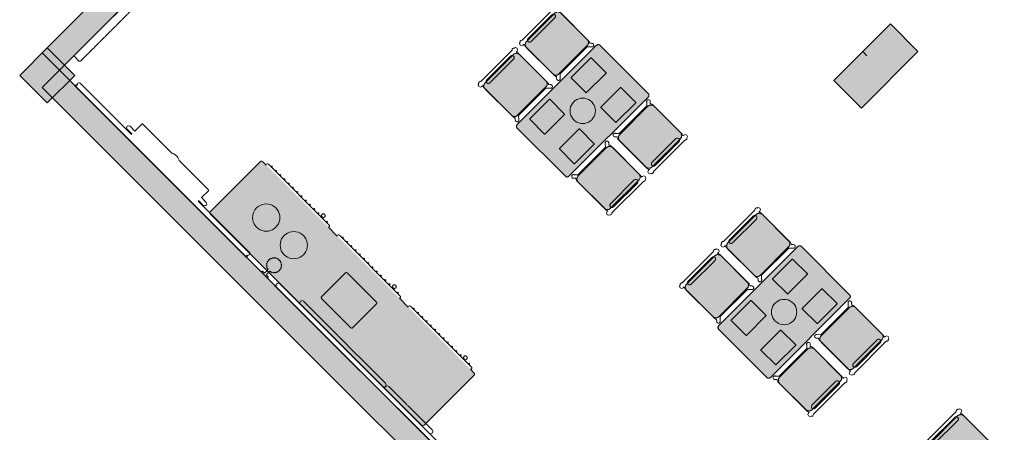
# Model space of a CAD drawing. Extents: x 2172.2 to 2210.6, y 415.3 to 458.1.
# Tile 14 of 27: x 2172.2 to 2182.3, y 437.3 to 441.5. Entities that reach past the tile are written whole.
import ezdxf

# ---------------------------------------------------------------- set-up
doc = ezdxf.new("R2010")
doc.units = 0
for name, color, linetype, lineweight in [('AYAA_B2_CHAIRS', 7, 'Continuous', 18), ('AYAA_B2_COLUMNS', 8, 'Continuous', 30), ('AYAA_B2_FINE_DETAIL', 8, 'Continuous', 9), ('AYAA_B2_SERVICE', 7, 'Continuous', 18), ('AYAA_B2_TABLES', 7, 'Continuous', 18), ('AYAA_B2_WALL_DECOR', 32, 'Continuous', 13), ('AYAA_B2_WALL_LIGHTS', 32, 'Continuous', 13), ('AYAA_B2_WALLS', 7, 'Continuous', 30)]:
    doc.layers.add(name, color=color, linetype=linetype, lineweight=lineweight)

# ---------------------------------------------------------------- blocks, each defined once
blk = doc.blocks.new('AYAA_B2_ARCHITECTURE')
at = {"layer": 'AYAA_B2_COLUMNS', "true_color": 0xc2b092}
for points in [[(-9.297087, 7.065432), (-9.193361, 7.169158), (-9.150741, 7.126539), (-9.193356, 7.169164), (-8.910547, 7.451969), (-8.627707, 7.169129), (-9.207532, 6.589305), (-9.49034, 6.87218), (-9.207532, 7.154984)], [(-17.554712, 7.207803), (-17.271873, 6.924963), (-17.554712, 6.642124), (-17.837521, 6.924998)]]:
    blk.add_hatch(color=256, dxfattribs=at).paths.add_polyline_path(points)
at = {"layer": 'AYAA_B2_WALLS', "true_color": 0xe4e1d8}
for points in [[(-17.430969, 6.977996), (-17.607746, 7.154773), (-13.39339, 11.369129), (-17.363581, 15.33932), (-17.186804, 15.516096), (-13.039837, 11.369129)], [(-17.430969, 6.977996), (-3.56182, -6.891153), (-3.738596, -7.06793), (-17.607746, 6.80122)]]:
    blk.add_hatch(color=256, dxfattribs=at).paths.add_polyline_path(points)
at = {"layer": 'AYAA_B2_COLUMNS', "linetype": 'Continuous', "lineweight": -2}
for points in [[(-9.297087, 7.065432), (-9.193361, 7.169158), (-9.150741, 7.126539), (-9.193356, 7.169164), (-8.910547, 7.451969), (-8.627707, 7.169129), (-9.207532, 6.589305), (-9.49034, 6.87218), (-9.207532, 7.154984)], [(-17.554712, 7.207803), (-17.271873, 6.924963), (-17.554712, 6.642124), (-17.837521, 6.924998)]]:
    blk.add_lwpolyline(points, close=True, dxfattribs=at)
at = {"layer": 'AYAA_B2_WALLS', "linetype": 'Continuous', "lineweight": -2}
for points in [[(-17.430969, 6.977996), (-17.607746, 7.154773), (-13.39339, 11.369129), (-17.363581, 15.33932), (-17.186804, 15.516096), (-13.039837, 11.369129)], [(-17.430969, 6.977996), (-3.56182, -6.891153), (-3.738596, -7.06793), (-17.607746, 6.80122)]]:
    blk.add_lwpolyline(points, close=True, dxfattribs=at)
blk = doc.blocks.new('AYAA_B2_CHAIR_OLIVE')
at = {"true_color": 0xd7dec3}
blk.add_hatch(color=256, dxfattribs=at).paths.add_polyline_path([(-0.247475, -0.204863), (-0.248872, -0.200013), (-0.249717, -0.195038), (-0.25, -0.19), (-0.25, 0.19), (-0.249717, 0.195038), (-0.248872, 0.200013), (-0.247475, 0.204863), (-0.245544, 0.209525), (-0.243103, 0.213941), (-0.240182, 0.218057), (-0.23682, 0.22182), (-0.233057, 0.225182), (-0.228941, 0.228103), (-0.224525, 0.230544), (-0.219863, 0.232475), (-0.215013, 0.233872), (-0.210038, 0.234717), (-0.205, 0.235), (0.205, 0.235), (0.210038, 0.234717), (0.215013, 0.233872), (0.219863, 0.232475), (0.224525, 0.230544), (0.228941, 0.228103), (0.233057, 0.225182), (0.23682, 0.22182), (0.240182, 0.218057), (0.243103, 0.213941), (0.245544, 0.209525), (0.247475, 0.204863), (0.248872, 0.200013), (0.249717, 0.195038), (0.25, 0.19), (0.25, -0.19), (0.249717, -0.195038), (0.248872, -0.200013), (0.247475, -0.204863), (0.245544, -0.209525), (0.243103, -0.213941), (0.240182, -0.218057), (0.23682, -0.22182), (0.233057, -0.225182), (0.228941, -0.228103), (0.224525, -0.230544), (0.219863, -0.232475), (0.215013, -0.233872), (0.210038, -0.234717), (0.205, -0.235), (-0.205, -0.235), (-0.210038, -0.234717), (-0.215013, -0.233872), (-0.219863, -0.232475), (-0.224525, -0.230544), (-0.228941, -0.228103), (-0.233057, -0.225182), (-0.23682, -0.22182), (-0.240182, -0.218057), (-0.243103, -0.213941), (-0.245544, -0.209525)])
at = {"color": 0, "linetype": 'Continuous', "lineweight": -2}
for points in [[(-0.255, -0.233), (-0.242972, -0.233), (-0.245992, -0.22998), (-0.25, -0.215), (-0.25, 0.215), (-0.245992, 0.22998), (-0.240149, 0.235823), (-0.252556, 0.249383), (-0.254118, 0.250179), (-0.258321, 0.254382), (-0.26102, 0.259679), (-0.26195, 0.26555), (-0.26102, 0.271421), (-0.258321, 0.276718), (-0.254118, 0.280921), (-0.248821, 0.28362), (-0.24295, 0.28455), (-0.237079, 0.28362), (-0.231782, 0.280921), (-0.227579, 0.276718), (-0.22608, 0.273776), (-0.20172, 0.24715), (-0.200943, 0.245), (0.200943, 0.245), (0.20172, 0.24715), (0.22608, 0.273776), (0.227579, 0.276718), (0.231782, 0.280921), (0.237079, 0.28362), (0.24295, 0.28455), (0.248821, 0.28362), (0.254118, 0.280921), (0.258321, 0.276718), (0.26102, 0.271421), (0.26195, 0.26555), (0.26102, 0.259679), (0.258321, 0.254382), (0.254118, 0.250179), (0.252556, 0.249383), (0.240149, 0.235823), (0.245992, 0.22998), (0.25, 0.215), (0.25, -0.215), (0.245992, -0.22998), (0.242972, -0.233), (0.255, -0.233), (0.270556, -0.239444), (0.277, -0.255), (0.270556, -0.270556), (0.259027, -0.275332), (0.258321, -0.276718), (0.254118, -0.280921), (0.248821, -0.28362), (0.24295, -0.28455), (0.237079, -0.28362), (0.231782, -0.280921), (0.227861, -0.277), (-0.227861, -0.277), (-0.231782, -0.280921), (-0.237079, -0.28362), (-0.24295, -0.28455), (-0.248821, -0.28362), (-0.254118, -0.280921), (-0.258321, -0.276718), (-0.259027, -0.275332), (-0.270556, -0.270556), (-0.277, -0.255), (-0.270556, -0.239444)], [(-0.247475, -0.204863), (-0.248872, -0.200013), (-0.249717, -0.195038), (-0.25, -0.19), (-0.25, 0.19), (-0.249717, 0.195038), (-0.248872, 0.200013), (-0.247475, 0.204863), (-0.245544, 0.209525), (-0.243103, 0.213941), (-0.240182, 0.218057), (-0.23682, 0.22182), (-0.233057, 0.225182), (-0.228941, 0.228103), (-0.224525, 0.230544), (-0.219863, 0.232475), (-0.215013, 0.233872), (-0.210038, 0.234717), (-0.205, 0.235), (0.205, 0.235), (0.210038, 0.234717), (0.215013, 0.233872), (0.219863, 0.232475), (0.224525, 0.230544), (0.228941, 0.228103), (0.233057, 0.225182), (0.23682, 0.22182), (0.240182, 0.218057), (0.243103, 0.213941), (0.245544, 0.209525), (0.247475, 0.204863), (0.248872, 0.200013), (0.249717, 0.195038), (0.25, 0.19), (0.25, -0.19), (0.249717, -0.195038), (0.248872, -0.200013), (0.247475, -0.204863), (0.245544, -0.209525), (0.243103, -0.213941), (0.240182, -0.218057), (0.23682, -0.22182), (0.233057, -0.225182), (0.228941, -0.228103), (0.224525, -0.230544), (0.219863, -0.232475), (0.215013, -0.233872), (0.210038, -0.234717), (0.205, -0.235), (-0.205, -0.235), (-0.210038, -0.234717), (-0.215013, -0.233872), (-0.219863, -0.232475), (-0.224525, -0.230544), (-0.228941, -0.228103), (-0.233057, -0.225182), (-0.23682, -0.22182), (-0.240182, -0.218057), (-0.243103, -0.213941), (-0.245544, -0.209525)], [(-0.183735, -0.203506), (-0.1725, -0.2005), (0.1725, -0.2005), (0.183735, -0.203506), (0.191994, -0.211765), (0.195, -0.223), (0.191994, -0.234235), (0.183735, -0.242494), (0.1725, -0.2455), (-0.1725, -0.2455), (-0.183735, -0.242494), (-0.191994, -0.234235), (-0.195, -0.223), (-0.191994, -0.211765)]]:
    blk.add_lwpolyline(points, close=True, dxfattribs=at)
blk = doc.blocks.new('AYAA_B2_DINING_2')
at = {"true_color": 0xefe8d6}
blk.add_hatch(color=256, dxfattribs=at).paths.add_polyline_path([(-0.595225, -0.364695), (-0.597275, -0.36135), (-0.598776, -0.357725), (-0.599692, -0.353911), (-0.6, -0.35), (-0.6, 0.35), (-0.599692, 0.353911), (-0.598776, 0.357725), (-0.597275, 0.36135), (-0.595225, 0.364695), (-0.592678, 0.367678), (-0.589695, 0.370225), (-0.58635, 0.372275), (-0.582725, 0.373776), (-0.578911, 0.374692), (-0.575, 0.375), (0.575, 0.375), (0.578911, 0.374692), (0.582725, 0.373776), (0.58635, 0.372275), (0.589695, 0.370225), (0.592678, 0.367678), (0.595225, 0.364695), (0.597275, 0.36135), (0.598776, 0.357725), (0.599692, 0.353911), (0.6, 0.35), (0.6, -0.35), (0.599692, -0.353911), (0.598776, -0.357725), (0.597275, -0.36135), (0.595225, -0.364695), (0.592678, -0.367678), (0.589695, -0.370225), (0.58635, -0.372275), (0.582725, -0.373776), (0.578911, -0.374692), (0.575, -0.375), (-0.575, -0.375), (-0.578911, -0.374692), (-0.582725, -0.373776), (-0.58635, -0.372275), (-0.589695, -0.370225), (-0.592678, -0.367678)])
at = {"color": 0, "linetype": 'Continuous', "lineweight": -2}
blk.add_lwpolyline([(-0.599692, 0.353911), (-0.598776, 0.357725), (-0.597275, 0.36135), (-0.595225, 0.364695), (-0.592678, 0.367678), (-0.589695, 0.370225), (-0.58635, 0.372275), (-0.582725, 0.373776), (-0.578911, 0.374692), (-0.575, 0.375), (0.575, 0.375), (0.578911, 0.374692), (0.582725, 0.373776), (0.58635, 0.372275), (0.589695, 0.370225), (0.592678, 0.367678), (0.595225, 0.364695), (0.597275, 0.36135), (0.598776, 0.357725), (0.599692, 0.353911), (0.6, 0.35), (0.6, -0.35), (0.599692, -0.353911), (0.598776, -0.357725), (0.597275, -0.36135), (0.595225, -0.364695), (0.592678, -0.367678), (0.589695, -0.370225), (0.58635, -0.372275), (0.582725, -0.373776), (0.578911, -0.374692), (0.575, -0.375), (-0.575, -0.375), (-0.578911, -0.374692), (-0.582725, -0.373776), (-0.58635, -0.372275), (-0.589695, -0.370225), (-0.592678, -0.367678), (-0.595225, -0.364695), (-0.597275, -0.36135), (-0.598776, -0.357725), (-0.599692, -0.353911), (-0.6, -0.35), (-0.6, 0.35)], close=True, dxfattribs=at)
at = {"layer": 'AYAA_B2_FINE_DETAIL', "linetype": 'Continuous', "lineweight": -2}
for points in [[(-0.443, 0.325), (-0.157, 0.325), (-0.156001, 0.324733), (-0.155267, 0.323999), (-0.155, 0.323), (-0.155, 0.107), (-0.155267, 0.106001), (-0.156001, 0.105267), (-0.157, 0.105), (-0.443, 0.105), (-0.443999, 0.105267), (-0.444733, 0.106001), (-0.445, 0.107), (-0.445, 0.323), (-0.444733, 0.323999), (-0.443999, 0.324733)], [(0.155, 0.323), (0.155267, 0.323999), (0.156001, 0.324733), (0.157, 0.325), (0.443, 0.325), (0.443999, 0.324733), (0.444733, 0.323999), (0.445, 0.323), (0.445, 0.107), (0.444733, 0.106001), (0.443999, 0.105267), (0.443, 0.105), (0.157, 0.105), (0.156001, 0.105267), (0.155267, 0.106001), (0.155, 0.107)], [(-0.123637, 0.040172), (-0.115831, 0.059019), (-0.105172, 0.076412), (-0.091924, 0.091924), (-0.076412, 0.105172), (-0.059019, 0.115831), (-0.040172, 0.123637), (-0.020336, 0.128399), (0, 0.13), (0.020336, 0.128399), (0.040172, 0.123637), (0.059019, 0.115831), (0.076412, 0.105172), (0.091924, 0.091924), (0.105172, 0.076412), (0.115831, 0.059019), (0.123637, 0.040172), (0.128399, 0.020336), (0.13, 0), (0.128399, -0.020336), (0.123637, -0.040172), (0.115831, -0.059019), (0.105172, -0.076412), (0.091924, -0.091924), (0.076412, -0.105172), (0.059019, -0.115831), (0.040172, -0.123637), (0.020336, -0.128399), (0, -0.13), (-0.020336, -0.128399), (-0.040172, -0.123637), (-0.059019, -0.115831), (-0.076412, -0.105172), (-0.091924, -0.091924), (-0.105172, -0.076412), (-0.115831, -0.059019), (-0.123637, -0.040172), (-0.128399, -0.020336), (-0.13, 0), (-0.128399, 0.020336)], [(-0.443999, -0.105267), (-0.443, -0.105), (-0.157, -0.105), (-0.156001, -0.105267), (-0.155267, -0.106001), (-0.155, -0.107), (-0.155, -0.323), (-0.155267, -0.323999), (-0.156001, -0.324733), (-0.157, -0.325), (-0.443, -0.325), (-0.443999, -0.324733), (-0.444733, -0.323999), (-0.445, -0.323), (-0.445, -0.107), (-0.444733, -0.106001)], [(0.155267, -0.106001), (0.156001, -0.105267), (0.157, -0.105), (0.443, -0.105), (0.443999, -0.105267), (0.444733, -0.106001), (0.445, -0.107), (0.445, -0.323), (0.444733, -0.323999), (0.443999, -0.324733), (0.443, -0.325), (0.157, -0.325), (0.156001, -0.324733), (0.155267, -0.323999), (0.155, -0.323), (0.155, -0.107)]]:
    blk.add_lwpolyline(points, close=True, dxfattribs=at)
blk = doc.blocks.new('AYAA_B2_SIDEBOARD')
at = {"true_color": 0xe8ddc7}
blk.add_hatch(color=256, dxfattribs=at).paths.add_polyline_path([(-1.547328, 0.369987), (-1.539987, 0.377328), (-1.53, 0.38), (1.53, 0.38), (1.539987, 0.377328), (1.547328, 0.369987), (1.55, 0.36), (1.55, -0.36), (1.547328, -0.369987), (1.539987, -0.377328), (1.53, -0.38), (-1.53, -0.38), (-1.539987, -0.377328), (-1.547328, -0.369987), (-1.55, -0.36), (-1.55, 0.36)])
at = {"color": 0, "linetype": 'Continuous', "lineweight": -2}
for points in [[(-1.53, -0.38), (-1.539987, -0.377328), (-1.547328, -0.369987), (-1.55, -0.36), (-1.55, 0.36), (-1.547328, 0.369987), (-1.539987, 0.377328), (-1.53, 0.38), (1.53, 0.38), (1.539987, 0.377328), (1.547328, 0.369987), (1.55, 0.36), (1.55, -0.36), (1.547328, -0.369987), (1.539987, -0.377328), (1.53, -0.38), (1.481121, -0.38), (1.48313, -0.382009), (1.485, -0.389), (1.48313, -0.395991), (1.477991, -0.40113), (1.471, -0.403), (0.589, -0.403), (0.582009, -0.40113), (0.57687, -0.395991), (0.575, -0.389), (0.57687, -0.382009), (0.578879, -0.38), (0.451121, -0.38), (0.45313, -0.382009), (0.455, -0.389), (0.45313, -0.395991), (0.447991, -0.40113), (0.441, -0.403), (-0.441, -0.403), (-0.447991, -0.40113), (-0.45313, -0.395991), (-0.455, -0.389), (-0.45313, -0.382009), (-0.451121, -0.38), (-0.578879, -0.38), (-0.57687, -0.382009), (-0.575, -0.389), (-0.57687, -0.395991), (-0.582009, -0.40113), (-0.589, -0.403), (-1.471, -0.403), (-1.477991, -0.40113), (-1.48313, -0.395991), (-1.485, -0.389), (-1.48313, -0.382009), (-1.481121, -0.38)], [(-1.43, -0.415), (-1.433535, -0.413536), (-1.435, -0.41), (-1.433535, -0.406464), (-1.43, -0.405), (-1.426464, -0.406464), (-1.425, -0.41), (-1.426464, -0.413536)], [(-1.363461, -0.41), (-1.364926, -0.413536), (-1.368461, -0.415), (-1.371997, -0.413536), (-1.373461, -0.41), (-1.371997, -0.406464), (-1.368461, -0.405), (-1.364926, -0.406464)], [(-1.301923, -0.41), (-1.303388, -0.413536), (-1.306923, -0.415), (-1.310459, -0.413536), (-1.311923, -0.41), (-1.310459, -0.406464), (-1.306923, -0.405), (-1.303388, -0.406464)], [(-1.245385, -0.415), (-1.24892, -0.413536), (-1.250385, -0.41), (-1.24892, -0.406464), (-1.245385, -0.405), (-1.241849, -0.406464), (-1.240385, -0.41), (-1.241849, -0.413536)], [(-1.180311, -0.413536), (-1.183846, -0.415), (-1.187382, -0.413536), (-1.188846, -0.41), (-1.187382, -0.406464), (-1.183846, -0.405), (-1.180311, -0.406464), (-1.178846, -0.41)], [(-1.118772, -0.413536), (-1.122308, -0.415), (-1.125843, -0.413536), (-1.127308, -0.41), (-1.125843, -0.406464), (-1.122308, -0.405), (-1.118772, -0.406464), (-1.117308, -0.41)], [(-1.057234, -0.406464), (-1.055769, -0.41), (-1.057234, -0.413536), (-1.060769, -0.415), (-1.064305, -0.413536), (-1.065769, -0.41), (-1.064305, -0.406464), (-1.060769, -0.405)], [(-1.004231, -0.41), (-1.002766, -0.406464), (-0.999231, -0.405), (-0.995695, -0.406464), (-0.994231, -0.41), (-0.995695, -0.413536), (-0.999231, -0.415), (-1.002766, -0.413536)], [(-0.934157, -0.406464), (-0.932692, -0.41), (-0.934157, -0.413536), (-0.937692, -0.415), (-0.941228, -0.413536), (-0.942692, -0.41), (-0.941228, -0.406464), (-0.937692, -0.405)], [(-0.871154, -0.41), (-0.872618, -0.413536), (-0.876154, -0.415), (-0.879689, -0.413536), (-0.881154, -0.41), (-0.879689, -0.406464), (-0.876154, -0.405), (-0.872618, -0.406464)], [(-0.81108, -0.413536), (-0.814615, -0.415), (-0.818151, -0.413536), (-0.819615, -0.41), (-0.818151, -0.406464), (-0.814615, -0.405), (-0.81108, -0.406464), (-0.809615, -0.41)], [(-0.753077, -0.415), (-0.756612, -0.413536), (-0.758077, -0.41), (-0.756612, -0.406464), (-0.753077, -0.405), (-0.749541, -0.406464), (-0.748077, -0.41), (-0.749541, -0.413536)], [(-0.696538, -0.41), (-0.695074, -0.406464), (-0.691538, -0.405), (-0.688003, -0.406464), (-0.686538, -0.41), (-0.687306, -0.411855), (-0.686505, -0.412069), (-0.683569, -0.415005), (-0.6825, -0.419), (-0.6825, -0.435), (-0.683569, -0.438995), (-0.686505, -0.441931), (-0.6905, -0.443), (-0.7095, -0.443), (-0.713495, -0.441931), (-0.716431, -0.438995), (-0.7175, -0.435), (-0.7175, -0.419), (-0.716431, -0.415005), (-0.713495, -0.412069), (-0.7095, -0.411), (-0.696124, -0.411)], [(-0.633536, -0.413536), (-0.635, -0.41), (-0.633536, -0.406464), (-0.63, -0.405), (-0.626464, -0.406464), (-0.625, -0.41), (-0.626464, -0.413536), (-0.63, -0.415)], [(-0.396464, -0.406464), (-0.395, -0.41), (-0.396464, -0.413536), (-0.4, -0.415), (-0.403536, -0.413536), (-0.405, -0.41), (-0.403536, -0.406464), (-0.4, -0.405)], [(-0.338462, -0.405), (-0.334926, -0.406464), (-0.333462, -0.41), (-0.334926, -0.413536), (-0.338462, -0.415), (-0.341997, -0.413536), (-0.343462, -0.41), (-0.341997, -0.406464)], [(-0.276923, -0.405), (-0.273388, -0.406464), (-0.271923, -0.41), (-0.273388, -0.413536), (-0.276923, -0.415), (-0.280459, -0.413536), (-0.281923, -0.41), (-0.280459, -0.406464)], [(-0.215385, -0.405), (-0.211849, -0.406464), (-0.210385, -0.41), (-0.211849, -0.413536), (-0.215385, -0.415), (-0.21892, -0.413536), (-0.220385, -0.41), (-0.21892, -0.406464)], [(-0.153846, -0.405), (-0.150311, -0.406464), (-0.148846, -0.41), (-0.150311, -0.413536), (-0.153846, -0.415), (-0.157382, -0.413536), (-0.158846, -0.41), (-0.157382, -0.406464)], [(-0.088772, -0.406464), (-0.087308, -0.41), (-0.088772, -0.413536), (-0.092308, -0.415), (-0.095843, -0.413536), (-0.097308, -0.41), (-0.095843, -0.406464), (-0.092308, -0.405)], [(-0.025769, -0.41), (-0.027234, -0.413536), (-0.030769, -0.415), (-0.034305, -0.413536), (-0.035769, -0.41), (-0.034305, -0.406464), (-0.030769, -0.405), (-0.027234, -0.406464)], [(0.030769, -0.415), (0.027234, -0.413536), (0.025769, -0.41), (0.027234, -0.406464), (0.030769, -0.405), (0.034305, -0.406464), (0.035769, -0.41), (0.034305, -0.413536)], [(0.095843, -0.406464), (0.097308, -0.41), (0.095843, -0.413536), (0.092308, -0.415), (0.088772, -0.413536), (0.087308, -0.41), (0.088772, -0.406464), (0.092308, -0.405)], [(0.148846, -0.41), (0.150311, -0.406464), (0.153846, -0.405), (0.157382, -0.406464), (0.158846, -0.41), (0.157382, -0.413536), (0.153846, -0.415), (0.150311, -0.413536)], [(0.215385, -0.405), (0.21892, -0.406464), (0.220385, -0.41), (0.21892, -0.413536), (0.215385, -0.415), (0.211849, -0.413536), (0.210385, -0.41), (0.211849, -0.406464)], [(0.276923, -0.405), (0.280459, -0.406464), (0.281923, -0.41), (0.280459, -0.413536), (0.276923, -0.415), (0.273388, -0.413536), (0.271923, -0.41), (0.273388, -0.406464)], [(0.313569, -0.415005), (0.316505, -0.412069), (0.3205, -0.411), (0.333876, -0.411), (0.333462, -0.41), (0.334926, -0.406464), (0.338462, -0.405), (0.341997, -0.406464), (0.343462, -0.41), (0.342694, -0.411855), (0.343495, -0.412069), (0.346431, -0.415005), (0.3475, -0.419), (0.3475, -0.435), (0.346431, -0.438995), (0.343495, -0.441931), (0.3395, -0.443), (0.3205, -0.443), (0.316505, -0.441931), (0.313569, -0.438995), (0.3125, -0.435), (0.3125, -0.419)], [(0.403536, -0.413536), (0.4, -0.415), (0.396464, -0.413536), (0.395, -0.41), (0.396464, -0.406464), (0.4, -0.405), (0.403536, -0.406464), (0.405, -0.41)], [(0.625, -0.41), (0.626464, -0.406464), (0.63, -0.405), (0.633536, -0.406464), (0.635, -0.41), (0.633536, -0.413536), (0.63, -0.415), (0.626464, -0.413536)], [(0.695074, -0.413536), (0.691538, -0.415), (0.688003, -0.413536), (0.686538, -0.41), (0.688003, -0.406464), (0.691538, -0.405), (0.695074, -0.406464), (0.696538, -0.41)], [(0.749541, -0.406464), (0.753077, -0.405), (0.756612, -0.406464), (0.758077, -0.41), (0.756612, -0.413536), (0.753077, -0.415), (0.749541, -0.413536), (0.748077, -0.41)], [(0.81108, -0.406464), (0.814615, -0.405), (0.818151, -0.406464), (0.819615, -0.41), (0.818151, -0.413536), (0.814615, -0.415), (0.81108, -0.413536), (0.809615, -0.41)], [(0.879689, -0.406464), (0.881154, -0.41), (0.879689, -0.413536), (0.876154, -0.415), (0.872618, -0.413536), (0.871154, -0.41), (0.872618, -0.406464), (0.876154, -0.405)], [(0.934157, -0.406464), (0.937692, -0.405), (0.941228, -0.406464), (0.942692, -0.41), (0.941228, -0.413536), (0.937692, -0.415), (0.934157, -0.413536), (0.932692, -0.41)], [(0.995695, -0.406464), (0.999231, -0.405), (1.002766, -0.406464), (1.004231, -0.41), (1.002766, -0.413536), (0.999231, -0.415), (0.995695, -0.413536), (0.994231, -0.41)], [(1.065769, -0.41), (1.064305, -0.413536), (1.060769, -0.415), (1.057234, -0.413536), (1.055769, -0.41), (1.057234, -0.406464), (1.060769, -0.405), (1.064305, -0.406464)], [(1.125843, -0.413536), (1.122308, -0.415), (1.118772, -0.413536), (1.117308, -0.41), (1.118772, -0.406464), (1.122308, -0.405), (1.125843, -0.406464), (1.127308, -0.41)], [(1.188846, -0.41), (1.187382, -0.413536), (1.183846, -0.415), (1.180311, -0.413536), (1.178846, -0.41), (1.180311, -0.406464), (1.183846, -0.405), (1.187382, -0.406464)], [(1.250385, -0.41), (1.24892, -0.413536), (1.245385, -0.415), (1.241849, -0.413536), (1.240385, -0.41), (1.241849, -0.406464), (1.245385, -0.405), (1.24892, -0.406464)], [(1.310459, -0.413536), (1.306923, -0.415), (1.303388, -0.413536), (1.301923, -0.41), (1.303388, -0.406464), (1.306923, -0.405), (1.310459, -0.406464), (1.311923, -0.41)], [(1.346505, -0.412069), (1.3505, -0.411), (1.363875, -0.411), (1.363461, -0.41), (1.364926, -0.406464), (1.368461, -0.405), (1.371997, -0.406464), (1.373461, -0.41), (1.372693, -0.411854), (1.373495, -0.412069), (1.376431, -0.415005), (1.3775, -0.419), (1.3775, -0.435), (1.376431, -0.438995), (1.373495, -0.441931), (1.3695, -0.443), (1.3505, -0.443), (1.346505, -0.441931), (1.343569, -0.438995), (1.3425, -0.435), (1.3425, -0.419), (1.343569, -0.415005)], [(1.433535, -0.413536), (1.43, -0.415), (1.426464, -0.413536), (1.425, -0.41), (1.426464, -0.406464), (1.43, -0.405), (1.433535, -0.406464), (1.435, -0.41)]]:
    blk.add_lwpolyline(points, close=True, dxfattribs=at)
at = {"layer": 'AYAA_B2_FINE_DETAIL', "linetype": 'Continuous', "lineweight": -2}
for points in [[(-1.224741, 0.063559), (-1.213262, 0.08229), (-1.198995, 0.098995), (-1.18229, 0.113262), (-1.163559, 0.124741), (-1.143262, 0.133148), (-1.121901, 0.138276), (-1.1, 0.14), (-1.078099, 0.138276), (-1.056738, 0.133148), (-1.036441, 0.124741), (-1.01771, 0.113262), (-1.001005, 0.098995), (-0.986738, 0.08229), (-0.975259, 0.063559), (-0.966852, 0.043262), (-0.961724, 0.021901), (-0.96, 0), (-0.961724, -0.021901), (-0.966852, -0.043262), (-0.975259, -0.063559), (-0.986738, -0.08229), (-1.001005, -0.098995), (-1.01771, -0.113262), (-1.036441, -0.124741), (-1.056738, -0.133148), (-1.078099, -0.138276), (-1.1, -0.14), (-1.121901, -0.138276), (-1.143262, -0.133148), (-1.163559, -0.124741), (-1.18229, -0.113262), (-1.198995, -0.098995), (-1.213262, -0.08229), (-1.224741, -0.063559), (-1.233148, -0.043262), (-1.238276, -0.021901), (-1.24, 0), (-1.238276, 0.021901), (-1.233148, 0.043262)], [(-0.838276, 0.021901), (-0.833148, 0.043262), (-0.824741, 0.063559), (-0.813262, 0.08229), (-0.798995, 0.098995), (-0.78229, 0.113262), (-0.763559, 0.124741), (-0.743262, 0.133148), (-0.721901, 0.138276), (-0.7, 0.14), (-0.678099, 0.138276), (-0.656738, 0.133148), (-0.636441, 0.124741), (-0.61771, 0.113262), (-0.601005, 0.098995), (-0.586738, 0.08229), (-0.575259, 0.063559), (-0.566852, 0.043262), (-0.561724, 0.021901), (-0.56, 0), (-0.561724, -0.021901), (-0.566852, -0.043262), (-0.575259, -0.063559), (-0.586738, -0.08229), (-0.601005, -0.098995), (-0.61771, -0.113262), (-0.636441, -0.124741), (-0.656738, -0.133148), (-0.678099, -0.138276), (-0.7, -0.14), (-0.721901, -0.138276), (-0.743262, -0.133148), (-0.763559, -0.124741), (-0.78229, -0.113262), (-0.798995, -0.098995), (-0.813262, -0.08229), (-0.824741, -0.063559), (-0.833148, -0.043262), (-0.838276, -0.021901), (-0.84, 0)], [(-0.118992, 0.183397), (-0.113, 0.185), (0.313, 0.185), (0.318992, 0.183397), (0.323397, 0.178992), (0.325, 0.173), (0.325, -0.173), (0.323397, -0.178992), (0.318992, -0.183397), (0.313, -0.185), (-0.113, -0.185), (-0.118992, -0.183397), (-0.123397, -0.178992), (-0.125, -0.173), (-0.125, 0.173), (-0.123397, 0.178992)]]:
    blk.add_lwpolyline(points, close=True, dxfattribs=at)
blk = doc.blocks.new('AYAA_B2_UNIQUE_WALL_COMPOSITION_06')
at = {"color": 0, "linetype": 'Continuous', "lineweight": -2}
blk.add_lwpolyline([(-0.5675, -0.018), (-0.5675, -0.007), (0.5675, -0.007), (0.5675, -0.018), (0.562889, -0.018), (0.565897, -0.021008), (0.5675, -0.027), (0.5675, -0.083), (0.565897, -0.088992), (0.561492, -0.093397), (0.5555, -0.095), (0.45341, -0.095), (0.445893, -0.098439), (0.438376, -0.095), (0.372338, -0.095), (0.364821, -0.098439), (0.357305, -0.095), (0.291267, -0.095), (0.28375, -0.098439), (0.276233, -0.095), (0.210195, -0.095), (0.202679, -0.098439), (0.195162, -0.095), (0.129124, -0.095), (0.121607, -0.098439), (0.11409, -0.095), (0.048053, -0.095), (0.040536, -0.098439), (0.033019, -0.095), (-0.033019, -0.095), (-0.040536, -0.098439), (-0.048053, -0.095), (-0.11409, -0.095), (-0.121607, -0.098439), (-0.129124, -0.095), (-0.195162, -0.095), (-0.202679, -0.098439), (-0.210195, -0.095), (-0.276233, -0.095), (-0.28375, -0.098439), (-0.291267, -0.095), (-0.357305, -0.095), (-0.364821, -0.098439), (-0.372338, -0.095), (-0.438376, -0.095), (-0.445893, -0.098439), (-0.45341, -0.095), (-0.5555, -0.095), (-0.561492, -0.093397), (-0.565897, -0.088992), (-0.5675, -0.083), (-0.5675, -0.027), (-0.565897, -0.021008), (-0.562889, -0.018)], close=True, dxfattribs=at)
blk = doc.blocks.new('AYAA_B2_SCONCE')
at = {"color": 0, "linetype": 'Continuous', "lineweight": -2}
blk.add_lwpolyline([(-0.066057, -0.178967), (-0.064423, -0.178291), (-0.064952, -0.1775), (-0.069291, -0.168701), (-0.071015, -0.163622), (-0.072921, -0.164412), (-0.075043, -0.163533), (-0.075921, -0.161412), (-0.075043, -0.15929), (-0.072921, -0.158412), (-0.072618, -0.158538), (-0.074358, -0.149789), (-0.074835, -0.142517), (-0.076, -0.143), (-0.078121, -0.142121), (-0.079, -0.14), (-0.078121, -0.137879), (-0.076, -0.137), (-0.074835, -0.137483), (-0.074358, -0.130211), (-0.072618, -0.121462), (-0.072921, -0.121588), (-0.075043, -0.12071), (-0.075921, -0.118588), (-0.075043, -0.116467), (-0.072921, -0.115588), (-0.071015, -0.116378), (-0.069291, -0.111299), (-0.064952, -0.1025), (-0.064423, -0.101709), (-0.066057, -0.101033), (-0.066935, -0.098911), (-0.066057, -0.09679), (-0.063935, -0.095911), (-0.061814, -0.09679), (-0.061555, -0.097416), (-0.059501, -0.094343), (-0.053033, -0.086967), (-0.050898, -0.085095), (-0.051891, -0.084684), (-0.052769, -0.082563), (-0.051891, -0.080442), (-0.049769, -0.079563), (-0.047648, -0.080442), (-0.0471, -0.081764), (-0.045657, -0.080499), (-0.0375, -0.075048), (-0.033493, -0.073072), (-0.033693, -0.072989), (-0.034572, -0.070868), (-0.033693, -0.068747), (-0.031572, -0.067868), (-0.02945, -0.068747), (-0.028646, -0.07069), (-0.019411, -0.067556), (-0.013177, -0.066316), (-0.013816, -0.064774), (-0.012937, -0.062652), (-0.012, -0.062264), (-0.012, -0.014), (-0.037, -0.014), (-0.040995, -0.012931), (-0.043931, -0.009995), (-0.045, -0.006), (-0.043931, -0.002005), (-0.040995, 0.000931), (-0.037, 0.002), (0.037, 0.002), (0.040995, 0.000931), (0.043931, -0.002005), (0.045, -0.006), (0.043931, -0.009995), (0.040995, -0.012931), (0.037, -0.014), (0.012, -0.014), (0.012, -0.062264), (0.012937, -0.062652), (0.013816, -0.064774), (0.013177, -0.066316), (0.019411, -0.067556), (0.028646, -0.07069), (0.02945, -0.068747), (0.031572, -0.067868), (0.033693, -0.068747), (0.034572, -0.070868), (0.033693, -0.072989), (0.033493, -0.073072), (0.0375, -0.075048), (0.045657, -0.080499), (0.0471, -0.081764), (0.047648, -0.080442), (0.049769, -0.079563), (0.051891, -0.080442), (0.052769, -0.082563), (0.051891, -0.084684), (0.050898, -0.085095), (0.053033, -0.086967), (0.059501, -0.094343), (0.061555, -0.097416), (0.061814, -0.09679), (0.063935, -0.095911), (0.066057, -0.09679), (0.066935, -0.098911), (0.066057, -0.101033), (0.064423, -0.101709), (0.064952, -0.1025), (0.069291, -0.111299), (0.071015, -0.116378), (0.072921, -0.115588), (0.075043, -0.116467), (0.075921, -0.118588), (0.075043, -0.12071), (0.072921, -0.121588), (0.072618, -0.121462), (0.074358, -0.130211), (0.074835, -0.137483), (0.076, -0.137), (0.078121, -0.137879), (0.079, -0.14), (0.078121, -0.142121), (0.076, -0.143), (0.074835, -0.142517), (0.074358, -0.149789), (0.072618, -0.158538), (0.072921, -0.158412), (0.075043, -0.15929), (0.075921, -0.161412), (0.075043, -0.163533), (0.072921, -0.164412), (0.071015, -0.163622), (0.069291, -0.168701), (0.064952, -0.1775), (0.064423, -0.178291), (0.066057, -0.178967), (0.066935, -0.181089), (0.066057, -0.18321), (0.063935, -0.184089), (0.061814, -0.18321), (0.061555, -0.182584), (0.059501, -0.185657), (0.053033, -0.193033), (0.050898, -0.194905), (0.051891, -0.195316), (0.052769, -0.197437), (0.051891, -0.199558), (0.049769, -0.200437), (0.047648, -0.199558), (0.0471, -0.198236), (0.045657, -0.199501), (0.0375, -0.204952), (0.033493, -0.206928), (0.033693, -0.207011), (0.034572, -0.209132), (0.033693, -0.211253), (0.031572, -0.212132), (0.02945, -0.211253), (0.028646, -0.20931), (0.019411, -0.212444), (0.013177, -0.213684), (0.013816, -0.215226), (0.012937, -0.217348), (0.010816, -0.218226), (0.008695, -0.217348), (0.007816, -0.215226), (0.008131, -0.214467), (0, -0.215), (-0.008131, -0.214467), (-0.007816, -0.215226), (-0.008695, -0.217348), (-0.010816, -0.218226), (-0.012937, -0.217348), (-0.013816, -0.215226), (-0.013177, -0.213684), (-0.019411, -0.212444), (-0.028646, -0.20931), (-0.02945, -0.211253), (-0.031572, -0.212132), (-0.033693, -0.211253), (-0.034572, -0.209132), (-0.033693, -0.207011), (-0.033493, -0.206928), (-0.0375, -0.204952), (-0.045657, -0.199501), (-0.0471, -0.198236), (-0.047648, -0.199558), (-0.049769, -0.200437), (-0.051891, -0.199558), (-0.052769, -0.197437), (-0.051891, -0.195316), (-0.050898, -0.194905), (-0.053033, -0.193033), (-0.059501, -0.185657), (-0.061555, -0.182584), (-0.061814, -0.18321), (-0.063935, -0.184089), (-0.066057, -0.18321), (-0.066935, -0.181089)], close=True, dxfattribs=at)
blk = doc.blocks.new('AYAA_B2_UNIQUE_WALL_COMPOSITION_25')
at = {"color": 0, "linetype": 'Continuous', "lineweight": -2}
for points in [[(-1.242, 0.00436), (1.242, 0.00436), (1.242, -0.00576), (1.234257, -0.00576), (1.239788, -0.011291), (1.242, -0.01956), (1.242, -0.02784), (1.239788, -0.036109), (1.233709, -0.042188), (1.22544, -0.0444), (-1.22544, -0.0444), (-1.233709, -0.042188), (-1.239788, -0.036109), (-1.242, -0.02784), (-1.242, -0.01956), (-1.239788, -0.011291), (-1.234257, -0.00576), (-1.242, -0.00576)], [(-0.945518, -0.04486), (-0.596095, -0.04486), (-0.584101, -0.049834), (-0.572093, -0.04486), (-0.314493, -0.04486), (-0.298243, -0.051597), (-0.291512, -0.06786), (-0.298243, -0.084123), (-0.314493, -0.09086), (-0.572093, -0.09086), (-0.584101, -0.085886), (-0.596095, -0.09086), (-0.945518, -0.09086), (-0.961781, -0.084123), (-0.968518, -0.06786), (-0.961781, -0.051597)], [(-0.268469, -0.04486), (0.1288, -0.04486), (0.137619, -0.04852), (0.146454, -0.04486), (0.404054, -0.04486), (0.41477, -0.049303), (0.425495, -0.04486), (0.921633, -0.04486), (0.937866, -0.051597), (0.94459, -0.06786), (0.937866, -0.084123), (0.921633, -0.09086), (0.425495, -0.09086), (0.41477, -0.086417), (0.404054, -0.09086), (0.146454, -0.09086), (0.137619, -0.0872), (0.1288, -0.09086), (-0.268469, -0.09086), (-0.284733, -0.084123), (-0.291469, -0.06786), (-0.284733, -0.051597)]]:
    blk.add_lwpolyline(points, close=True, dxfattribs=at)
blk = doc.blocks.new('AYAA_B2_UNIQUE_WALL_COMPOSITION_26')
at = {"color": 0, "linetype": 'Continuous', "lineweight": -2}
blk.add_lwpolyline([(-0.552, -0.05632), (-0.483, -0.05632), (-0.483, -0.04942), (-1.22544, -0.04942), (-1.233709, -0.047208), (-1.239788, -0.041129), (-1.242, -0.03286), (-1.242, -0.02458), (-1.239788, -0.016311), (-1.233709, -0.010232), (-1.22716, -0.00848), (-1.242, -0.00848), (-1.242, 0.00808), (1.242, 0.00808), (1.242, -0.00848), (1.22716, -0.00848), (1.233709, -0.010232), (1.239788, -0.016311), (1.242, -0.02458), (1.242, -0.03286), (1.239788, -0.041129), (1.233709, -0.047208), (1.22544, -0.04942), (0.483, -0.04942), (0.483, -0.05632), (0.552, -0.05632), (0.566948, -0.062518), (0.57314, -0.07748), (0.566948, -0.092442), (0.552, -0.09864), (0.483, -0.09864), (0.483, -0.19892), (0.482017, -0.202595), (0.479315, -0.205297), (0.47564, -0.20628), (0.053346, -0.20628), (0.048829, -0.208695), (0.042248, -0.211676), (0.035487, -0.214221), (0.028574, -0.216318), (0.021538, -0.217959), (0.01441, -0.219136), (0.007221, -0.219844), (0, -0.22008), (-0.007221, -0.219844), (-0.01441, -0.219136), (-0.021538, -0.217959), (-0.028574, -0.216318), (-0.035487, -0.214221), (-0.042248, -0.211676), (-0.048829, -0.208695), (-0.053346, -0.20628), (-0.47564, -0.20628), (-0.479315, -0.205297), (-0.482017, -0.202595), (-0.483, -0.19892), (-0.483, -0.09864), (-0.552, -0.09864), (-0.566962, -0.092442), (-0.57316, -0.07748), (-0.566962, -0.062518)], close=True, dxfattribs=at)

msp = doc.modelspace()

# ---------------------------------------------------------------- block references
at = {"layer": 'AYAA_B2_CHAIRS', "linetype": 'Continuous'}
for p, xscale, yscale, rotation in [((2177.67, 441.251), 0.9999999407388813, -0.9999999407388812, 44.99999758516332), ((2177.246, 440.827), 0.9999999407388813, -0.9999999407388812, 44.99999758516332), ((2178.625, 440.296), 0.999999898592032, -0.9999998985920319, -135), ((2178.2, 439.872), 0.999999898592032, -0.9999998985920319, -135), ((2179.735, 439.186), 0.9999999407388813, -0.9999999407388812, 44.99999758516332), ((2179.311, 438.762), 0.9999999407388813, -0.9999999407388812, 44.99999758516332), ((2180.69, 438.232), 0.999999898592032, -0.9999998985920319, -135), ((2180.265, 437.807), 0.999999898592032, -0.9999998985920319, -135), ((2181.8, 437.121), 0.9999999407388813, -0.9999999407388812, 44.99999758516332)]:
    msp.add_blockref('AYAA_B2_CHAIR_OLIVE', p, dxfattribs=dict(at, xscale=xscale, yscale=yscale, rotation=rotation))
at = {"layer": 'AYAA_B2_SERVICE', "linetype": 'Continuous', "xscale": 0.9999999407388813, "yscale": -0.9999999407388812, "rotation": -44.99999758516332}
msp.add_blockref('AYAA_B2_SIDEBOARD', (2175.468, 438.688), dxfattribs=at)
at = {"layer": 'AYAA_B2_TABLES', "linetype": 'Continuous', "xscale": 0.9999999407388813, "yscale": -0.9999999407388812, "rotation": 44.99999758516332}
for p in [(2177.935, 440.561), (2180, 438.497)]:
    msp.add_blockref('AYAA_B2_DINING_2', p, dxfattribs=at)
at = {"layer": 'AYAA_B2_WALL_DECOR', "linetype": 'Continuous'}
for name, p, rotation in [('AYAA_B2_UNIQUE_WALL_COMPOSITION_06', (2173.113, 441.532), 44.99999999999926), ('AYAA_B2_UNIQUE_WALL_COMPOSITION_26', (2173.615, 439.942), 135), ('AYAA_B2_UNIQUE_WALL_COMPOSITION_25', (2175.66, 437.892), 135)]:
    msp.add_blockref(name, p, dxfattribs=dict(at, rotation=rotation))
at = {"layer": 'AYAA_B2_WALL_LIGHTS', "linetype": 'Continuous', "rotation": 135}
msp.add_blockref('AYAA_B2_SCONCE', (2174.671, 438.878), dxfattribs=at)
at = {"layer": 'AYAA_B2_WALLS'}
msp.add_blockref('AYAA_B2_ARCHITECTURE', (2190, 434), dxfattribs=at)

doc.saveas('drawing.dxf')
